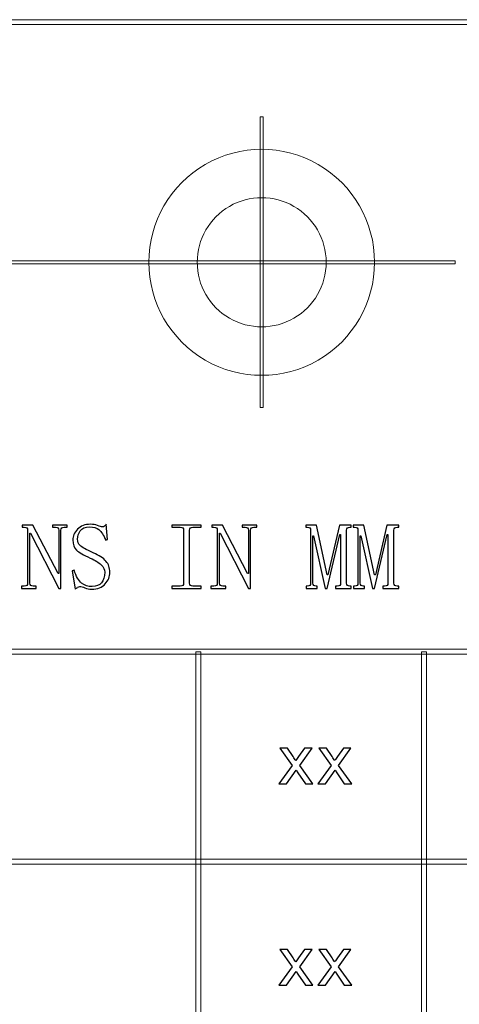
# Model space of a CAD drawing. Header units: millimetres. Extents: x -420 to 420, y -297 to 297.
# Tile 69 of 141: x 156 to 183, y -240 to -179. Entities that reach past the tile are written whole.
import ezdxf

# ---------------------------------------------------------------- set-up
doc = ezdxf.new("R2010")
doc.units = ezdxf.units.MM
doc.header["$MEASUREMENT"] = 0
doc.layers.add('layer 1', color=7, linetype='Continuous')

msp = doc.modelspace()

# ---------------------------------------------------------------- linework, layer by layer
at = {"layer": 'layer 1', "lineweight": 9}
msp.add_open_spline([(393.2933, -179.1311), (393.2933, -179.1311), (393.2933, -179.4313), (393.2933, -179.4313), (393.2933, -179.4313), (393.2933, -179.4313), (117.1368, -179.4313), (117.1368, -179.4313), (117.1368, -179.4313), (117.1368, -179.4313), (117.1368, -179.1311), (117.1368, -179.1311), (117.1368, -179.1311), (117.1368, -179.1311), (393.2933, -179.1311), (393.2933, -179.1311)], degree=3, knots=[0, 0, 0, 0, 0.2, 0.2, 0.2, 0.2, 0.4, 0.4, 0.4, 0.4, 0.6, 0.6, 0.6, 0.6, 1, 1, 1, 1], dxfattribs=at)
at = {"layer": 'layer 1', "color": 7, "lineweight": 9}
for points, knots in [([(171.0875, -185.1613), (171.0875, -185.1613), (171.2874, -185.1613), (171.2874, -185.1613), (171.2874, -185.1613), (171.2874, -185.1613), (171.2874, -203.1715), (171.2874, -203.1715), (171.2874, -203.1715), (171.2874, -203.1715), (171.0875, -203.1715), (171.0875, -203.1715), (171.0875, -203.1715), (171.0875, -203.1715), (171.0875, -185.1613), (171.0875, -185.1613)], [0, 0, 0, 0, 0.2, 0.2, 0.2, 0.2, 0.4, 0.4, 0.4, 0.4, 0.6, 0.6, 0.6, 0.6, 1, 1, 1, 1]), ([(164.1911, -194.1664), (164.1911, -196.6687), (165.5246, -198.9809), (167.6893, -200.232), (167.6893, -200.232), (169.8539, -201.4831), (172.521, -201.4831), (174.6856, -200.232), (174.6856, -200.232), (176.8503, -198.9809), (178.1838, -196.6687), (178.1838, -194.1664), (178.1838, -194.1664), (178.1838, -191.6642), (176.8503, -189.3519), (174.6856, -188.1007), (174.6856, -188.1007), (172.521, -186.8496), (169.8539, -186.8496), (167.6893, -188.1007), (167.6893, -188.1007), (165.5246, -189.3519), (164.1911, -191.6642), (164.1911, -194.1664)], [0, 0, 0, 0, 0.1428571, 0.1428571, 0.1428571, 0.1428571, 0.2857143, 0.2857143, 0.2857143, 0.2857143, 0.4285714, 0.4285714, 0.4285714, 0.4285714, 0.5714286, 0.5714286, 0.5714286, 0.5714286, 0.7142857, 0.7142857, 0.7142857, 0.7142857, 1, 1, 1, 1]), ([(167.1895, -194.1664), (167.1895, -195.5963), (167.9515, -196.9175), (169.1885, -197.6324), (169.1885, -197.6324), (170.4254, -198.3473), (171.9495, -198.3473), (173.1864, -197.6324), (173.1864, -197.6324), (174.4234, -196.9175), (175.1854, -195.5963), (175.1854, -194.1664), (175.1854, -194.1664), (175.1854, -192.7365), (174.4234, -191.4152), (173.1864, -190.7003), (173.1864, -190.7003), (171.9495, -189.9854), (170.4254, -189.9854), (169.1885, -190.7003), (169.1885, -190.7003), (167.9515, -191.4152), (167.1895, -192.7365), (167.1895, -194.1664)], [0, 0, 0, 0, 0.1428571, 0.1428571, 0.1428571, 0.1428571, 0.2857143, 0.2857143, 0.2857143, 0.2857143, 0.4285714, 0.4285714, 0.4285714, 0.4285714, 0.5714286, 0.5714286, 0.5714286, 0.5714286, 0.7142857, 0.7142857, 0.7142857, 0.7142857, 1, 1, 1, 1]), ([(183.1812, -194.0663), (183.1812, -194.0663), (183.1812, -194.2664), (183.1812, -194.2664), (183.1812, -194.2664), (183.1812, -194.2664), (129.2093, -194.2664), (129.2093, -194.2664), (129.2093, -194.2664), (129.2093, -194.2664), (129.2093, -194.0663), (129.2093, -194.0663), (129.2093, -194.0663), (129.2093, -194.0663), (183.1812, -194.0663), (183.1812, -194.0663)], [0, 0, 0, 0, 0.2, 0.2, 0.2, 0.2, 0.4, 0.4, 0.4, 0.4, 0.6, 0.6, 0.6, 0.6, 1, 1, 1, 1]), ([(273.2057, -218.1533), (273.2057, -218.1533), (273.2057, -218.4535), (273.2057, -218.4535), (273.2057, -218.4535), (273.2057, -218.4535), (117.2868, -218.4535), (117.2868, -218.4535), (117.2868, -218.4535), (117.2868, -218.4535), (117.2868, -218.1533), (117.2868, -218.1533), (117.2868, -218.1533), (117.2868, -218.1533), (273.2057, -218.1533), (273.2057, -218.1533)], [0, 0, 0, 0, 0.2, 0.2, 0.2, 0.2, 0.4, 0.4, 0.4, 0.4, 0.6, 0.6, 0.6, 0.6, 1, 1, 1, 1]), ([(167.4107, -270.3329), (167.4107, -270.3329), (167.1109, -270.3329), (167.1109, -270.3329), (167.1109, -270.3329), (167.1109, -270.3329), (167.1109, -218.3034), (167.1109, -218.3034), (167.1109, -218.3034), (167.1109, -218.3034), (167.4107, -218.3034), (167.4107, -218.3034), (167.4107, -218.3034), (167.4107, -218.3034), (167.4107, -270.3329), (167.4107, -270.3329)], [0, 0, 0, 0, 0.2, 0.2, 0.2, 0.2, 0.4, 0.4, 0.4, 0.4, 0.6, 0.6, 0.6, 0.6, 1, 1, 1, 1]), ([(181.4034, -270.3329), (181.4034, -270.3329), (181.1036, -270.3329), (181.1036, -270.3329), (181.1036, -270.3329), (181.1036, -270.3329), (181.1036, -218.3034), (181.1036, -218.3034), (181.1036, -218.3034), (181.1036, -218.3034), (181.4034, -218.3034), (181.4034, -218.3034), (181.4034, -218.3034), (181.4034, -218.3034), (181.4034, -270.3329), (181.4034, -270.3329)], [0, 0, 0, 0, 0.2, 0.2, 0.2, 0.2, 0.4, 0.4, 0.4, 0.4, 0.6, 0.6, 0.6, 0.6, 1, 1, 1, 1]), ([(273.2057, -231.1607), (273.2057, -231.1607), (273.2057, -231.4608), (273.2057, -231.4608), (273.2057, -231.4608), (273.2057, -231.4608), (117.2868, -231.4608), (117.2868, -231.4608), (117.2868, -231.4608), (117.2868, -231.4608), (117.2868, -231.1607), (117.2868, -231.1607), (117.2868, -231.1607), (117.2868, -231.1607), (273.2057, -231.1607), (273.2057, -231.1607)], [0, 0, 0, 0, 0.2, 0.2, 0.2, 0.2, 0.4, 0.4, 0.4, 0.4, 0.6, 0.6, 0.6, 0.6, 1, 1, 1, 1])]:
    msp.add_open_spline(points, degree=3, knots=knots, dxfattribs=at)
at = {"layer": 'layer 1', "color": 7}
for points, knots in [([(158.5622, -213.4593), (158.5622, -213.4593), (158.6082, -213.4593), (158.6082, -213.4593), (158.6082, -213.4593), (158.6082, -213.4593), (158.6082, -210.7709), (158.6082, -210.7709), (158.6082, -210.7709), (158.6082, -210.7101), (158.5926, -210.6639), (158.5622, -210.6335), (158.5622, -210.6335), (158.5319, -210.6022), (158.478, -210.5875), (158.4015, -210.5875), (158.4015, -210.5875), (158.4015, -210.5875), (158.2174, -210.5875), (158.2174, -210.5875), (158.2174, -210.5875), (158.2174, -210.5875), (158.2174, -210.4493), (158.2174, -210.4493), (158.2174, -210.4493), (158.2174, -210.4493), (159.1361, -210.4493), (159.1361, -210.4493), (159.1361, -210.4493), (159.1361, -210.4493), (159.1361, -210.5875), (159.1361, -210.5875), (159.1361, -210.5875), (159.1361, -210.5875), (158.9519, -210.5875), (158.9519, -210.5875), (158.9519, -210.5875), (158.8913, -210.5875), (158.8412, -210.6022), (158.803, -210.6335), (158.803, -210.6335), (158.7649, -210.6639), (158.7453, -210.7101), (158.7453, -210.7709), (158.7453, -210.7709), (158.7453, -210.7709), (158.7453, -214.379), (158.7453, -214.379), (158.7453, -214.379), (158.7453, -214.379), (158.6082, -214.379), (158.6082, -214.379), (158.6082, -214.379), (158.6082, -214.379), (156.8629, -210.9552), (156.8629, -210.9552), (156.8629, -210.9552), (156.8629, -210.9552), (156.8179, -210.9552), (156.8179, -210.9552), (156.8179, -210.9552), (156.8179, -210.9552), (156.8179, -214.0573), (156.8179, -214.0573), (156.8179, -214.0573), (156.8179, -214.1182), (156.8365, -214.1643), (156.8747, -214.1946), (156.8747, -214.1946), (156.9129, -214.226), (156.9628, -214.2407), (157.0235, -214.2407), (157.0235, -214.2407), (157.0235, -214.2407), (157.2076, -214.2407), (157.2076, -214.2407), (157.2076, -214.2407), (157.2076, -214.2407), (157.2076, -214.379), (157.2076, -214.379), (157.2076, -214.379), (157.2076, -214.379), (156.289, -214.379), (156.289, -214.379), (156.289, -214.379), (156.289, -214.379), (156.289, -214.2407), (156.289, -214.2407), (156.289, -214.2407), (156.289, -214.2407), (156.4731, -214.2407), (156.4731, -214.2407), (156.4731, -214.2407), (156.5495, -214.2407), (156.6033, -214.226), (156.6337, -214.1946), (156.6337, -214.1946), (156.6641, -214.1643), (156.6798, -214.1182), (156.6798, -214.0573), (156.6798, -214.0573), (156.6798, -214.0573), (156.6798, -210.7709), (156.6798, -210.7709), (156.6798, -210.7709), (156.6798, -210.7101), (156.6641, -210.6639), (156.6337, -210.6335), (156.6337, -210.6335), (156.6033, -210.6022), (156.5495, -210.5875), (156.4731, -210.5875), (156.4731, -210.5875), (156.4731, -210.5875), (156.335, -210.5875), (156.335, -210.5875), (156.335, -210.5875), (156.335, -210.5875), (156.335, -210.4493), (156.335, -210.4493), (156.335, -210.4493), (156.335, -210.4493), (157.001, -210.4493), (157.001, -210.4493), (157.001, -210.4493), (157.001, -210.4493), (158.5622, -213.4593), (158.5622, -213.4593)], [0, 0, 0, 0, 0.030303, 0.030303, 0.030303, 0.030303, 0.0606061, 0.0606061, 0.0606061, 0.0606061, 0.0909091, 0.0909091, 0.0909091, 0.0909091, 0.1212121, 0.1212121, 0.1212121, 0.1212121, 0.1515152, 0.1515152, 0.1515152, 0.1515152, 0.1818182, 0.1818182, 0.1818182, 0.1818182, 0.2121212, 0.2121212, 0.2121212, 0.2121212, 0.2424242, 0.2424242, 0.2424242, 0.2424242, 0.2727273, 0.2727273, 0.2727273, 0.2727273, 0.3030303, 0.3030303, 0.3030303, 0.3030303, 0.3333333, 0.3333333, 0.3333333, 0.3333333, 0.3636364, 0.3636364, 0.3636364, 0.3636364, 0.3939394, 0.3939394, 0.3939394, 0.3939394, 0.4242424, 0.4242424, 0.4242424, 0.4242424, 0.4545455, 0.4545455, 0.4545455, 0.4545455, 0.4848485, 0.4848485, 0.4848485, 0.4848485, 0.5151515, 0.5151515, 0.5151515, 0.5151515, 0.5454545, 0.5454545, 0.5454545, 0.5454545, 0.5757576, 0.5757576, 0.5757576, 0.5757576, 0.6060606, 0.6060606, 0.6060606, 0.6060606, 0.6363636, 0.6363636, 0.6363636, 0.6363636, 0.6666667, 0.6666667, 0.6666667, 0.6666667, 0.6969697, 0.6969697, 0.6969697, 0.6969697, 0.7272727, 0.7272727, 0.7272727, 0.7272727, 0.7575758, 0.7575758, 0.7575758, 0.7575758, 0.7878788, 0.7878788, 0.7878788, 0.7878788, 0.8181818, 0.8181818, 0.8181818, 0.8181818, 0.8484848, 0.8484848, 0.8484848, 0.8484848, 0.8787879, 0.8787879, 0.8787879, 0.8787879, 0.9090909, 0.9090909, 0.9090909, 0.9090909, 0.9393939, 0.9393939, 0.9393939, 0.9393939, 1, 1, 1, 1]), ([(160.5591, -212.4945), (160.1458, -212.3111), (159.8628, -212.1503), (159.7101, -212.0121), (159.7101, -212.0121), (159.5563, -211.8738), (159.4798, -211.6602), (159.4798, -211.3689), (159.4798, -211.3689), (159.4798, -211.1386), (159.5759, -210.9209), (159.7668, -210.714), (159.7668, -210.714), (159.9589, -210.5071), (160.2301, -210.4031), (160.5818, -210.4031), (160.5818, -210.4031), (160.7356, -210.4031), (160.8805, -210.4306), (161.0185, -210.4835), (161.0185, -210.4835), (161.1556, -210.5374), (161.2556, -210.564), (161.3162, -210.564), (161.3162, -210.564), (161.3623, -210.564), (161.4045, -210.5531), (161.4426, -210.5296), (161.4426, -210.5296), (161.4808, -210.5071), (161.5152, -210.465), (161.5463, -210.4031), (161.5463, -210.4031), (161.5463, -210.4031), (161.6376, -211.3454), (161.6376, -211.3454), (161.6376, -211.3454), (161.6376, -211.3454), (161.523, -211.3914), (161.523, -211.3914), (161.523, -211.3914), (161.3858, -211.0699), (161.2438, -210.8513), (161.0989, -210.7365), (161.0989, -210.7365), (160.953, -210.6218), (160.7657, -210.564), (160.5356, -210.564), (160.5356, -210.564), (160.2457, -210.564), (160.046, -210.6444), (159.9393, -210.8052), (159.9393, -210.8052), (159.8325, -210.9669), (159.7786, -211.1386), (159.7786, -211.3228), (159.7786, -211.3228), (159.7786, -211.4915), (159.8287, -211.6248), (159.9274, -211.7248), (159.9274, -211.7248), (160.0273, -211.8249), (160.2986, -211.9739), (160.7424, -212.1728), (160.7424, -212.1728), (161.1096, -212.3258), (161.3741, -212.4985), (161.5346, -212.6896), (161.5346, -212.6896), (161.6953, -212.8818), (161.7757, -213.1074), (161.7757, -213.3682), (161.7757, -213.3682), (161.7757, -213.6436), (161.6796, -213.8888), (161.4887, -214.1035), (161.4887, -214.1035), (161.2977, -214.3171), (161.0185, -214.4251), (160.6513, -214.4251), (160.6513, -214.4251), (160.4974, -214.4251), (160.3565, -214.3986), (160.2263, -214.3446), (160.2263, -214.3446), (160.096, -214.2907), (159.9931, -214.2642), (159.9167, -214.2642), (159.9167, -214.2642), (159.8706, -214.2642), (159.8247, -214.2789), (159.7786, -214.3103), (159.7786, -214.3103), (159.7326, -214.3408), (159.6787, -214.379), (159.618, -214.4251), (159.618, -214.4251), (159.618, -214.4251), (159.4339, -213.2986), (159.4339, -213.2986), (159.4339, -213.2986), (159.4339, -213.2986), (159.572, -213.2534), (159.572, -213.2534), (159.572, -213.2534), (159.6787, -213.6358), (159.8287, -213.9005), (160.0196, -214.0456), (160.0196, -214.0456), (160.2106, -214.1918), (160.4289, -214.2642), (160.6738, -214.2642), (160.6738, -214.2642), (160.9343, -214.2642), (161.1293, -214.1878), (161.2595, -214.0338), (161.2595, -214.0338), (161.3888, -213.8809), (161.4543, -213.6593), (161.4543, -213.3682), (161.4543, -213.3682), (161.4543, -213.2142), (161.3819, -213.0652), (161.236, -212.92), (161.236, -212.92), (161.0911, -212.774), (160.8648, -212.6328), (160.5591, -212.4945)], [0, 0, 0, 0, 0.030303, 0.030303, 0.030303, 0.030303, 0.0606061, 0.0606061, 0.0606061, 0.0606061, 0.0909091, 0.0909091, 0.0909091, 0.0909091, 0.1212121, 0.1212121, 0.1212121, 0.1212121, 0.1515152, 0.1515152, 0.1515152, 0.1515152, 0.1818182, 0.1818182, 0.1818182, 0.1818182, 0.2121212, 0.2121212, 0.2121212, 0.2121212, 0.2424242, 0.2424242, 0.2424242, 0.2424242, 0.2727273, 0.2727273, 0.2727273, 0.2727273, 0.3030303, 0.3030303, 0.3030303, 0.3030303, 0.3333333, 0.3333333, 0.3333333, 0.3333333, 0.3636364, 0.3636364, 0.3636364, 0.3636364, 0.3939394, 0.3939394, 0.3939394, 0.3939394, 0.4242424, 0.4242424, 0.4242424, 0.4242424, 0.4545455, 0.4545455, 0.4545455, 0.4545455, 0.4848485, 0.4848485, 0.4848485, 0.4848485, 0.5151515, 0.5151515, 0.5151515, 0.5151515, 0.5454545, 0.5454545, 0.5454545, 0.5454545, 0.5757576, 0.5757576, 0.5757576, 0.5757576, 0.6060606, 0.6060606, 0.6060606, 0.6060606, 0.6363636, 0.6363636, 0.6363636, 0.6363636, 0.6666667, 0.6666667, 0.6666667, 0.6666667, 0.6969697, 0.6969697, 0.6969697, 0.6969697, 0.7272727, 0.7272727, 0.7272727, 0.7272727, 0.7575758, 0.7575758, 0.7575758, 0.7575758, 0.7878788, 0.7878788, 0.7878788, 0.7878788, 0.8181818, 0.8181818, 0.8181818, 0.8181818, 0.8484848, 0.8484848, 0.8484848, 0.8484848, 0.8787879, 0.8787879, 0.8787879, 0.8787879, 0.9090909, 0.9090909, 0.9090909, 0.9090909, 0.9393939, 0.9393939, 0.9393939, 0.9393939, 1, 1, 1, 1]), ([(165.609, -210.5875), (165.609, -210.5875), (165.609, -210.4493), (165.609, -210.4493), (165.609, -210.4493), (165.609, -210.4493), (167.4454, -210.4493), (167.4454, -210.4493), (167.4454, -210.4493), (167.4454, -210.4493), (167.4454, -210.5875), (167.4454, -210.5875), (167.4454, -210.5875), (167.4454, -210.5875), (166.9174, -210.5875), (166.9174, -210.5875), (166.9174, -210.5875), (166.8569, -210.5875), (166.8068, -210.6022), (166.7686, -210.6335), (166.7686, -210.6335), (166.7305, -210.6639), (166.7108, -210.7101), (166.7108, -210.7709), (166.7108, -210.7709), (166.7108, -210.7709), (166.7108, -214.0573), (166.7108, -214.0573), (166.7108, -214.0573), (166.7108, -214.1182), (166.7305, -214.1643), (166.7686, -214.1946), (166.7686, -214.1946), (166.8068, -214.226), (166.8569, -214.2407), (166.9174, -214.2407), (166.9174, -214.2407), (166.9174, -214.2407), (167.4454, -214.2407), (167.4454, -214.2407), (167.4454, -214.2407), (167.4454, -214.2407), (167.4454, -214.379), (167.4454, -214.379), (167.4454, -214.379), (167.4454, -214.379), (165.609, -214.379), (165.609, -214.379), (165.609, -214.379), (165.609, -214.379), (165.609, -214.2407), (165.609, -214.2407), (165.609, -214.2407), (165.609, -214.2407), (166.1369, -214.2407), (166.1369, -214.2407), (166.1369, -214.2407), (166.2134, -214.2407), (166.2672, -214.226), (166.2975, -214.1946), (166.2975, -214.1946), (166.3279, -214.1643), (166.3436, -214.1182), (166.3436, -214.0573), (166.3436, -214.0573), (166.3436, -214.0573), (166.3436, -210.7709), (166.3436, -210.7709), (166.3436, -210.7709), (166.3436, -210.7101), (166.3279, -210.6639), (166.2975, -210.6335), (166.2975, -210.6335), (166.2672, -210.6022), (166.2134, -210.5875), (166.1369, -210.5875), (166.1369, -210.5875), (166.1369, -210.5875), (165.609, -210.5875), (165.609, -210.5875)], [0, 0, 0, 0, 0.047619, 0.047619, 0.047619, 0.047619, 0.0952381, 0.0952381, 0.0952381, 0.0952381, 0.1428571, 0.1428571, 0.1428571, 0.1428571, 0.1904762, 0.1904762, 0.1904762, 0.1904762, 0.2380952, 0.2380952, 0.2380952, 0.2380952, 0.2857143, 0.2857143, 0.2857143, 0.2857143, 0.3333333, 0.3333333, 0.3333333, 0.3333333, 0.3809524, 0.3809524, 0.3809524, 0.3809524, 0.4285714, 0.4285714, 0.4285714, 0.4285714, 0.4761905, 0.4761905, 0.4761905, 0.4761905, 0.5238095, 0.5238095, 0.5238095, 0.5238095, 0.5714286, 0.5714286, 0.5714286, 0.5714286, 0.6190476, 0.6190476, 0.6190476, 0.6190476, 0.6666667, 0.6666667, 0.6666667, 0.6666667, 0.7142857, 0.7142857, 0.7142857, 0.7142857, 0.7619048, 0.7619048, 0.7619048, 0.7619048, 0.8095238, 0.8095238, 0.8095238, 0.8095238, 0.8571429, 0.8571429, 0.8571429, 0.8571429, 0.9047619, 0.9047619, 0.9047619, 0.9047619, 1, 1, 1, 1]), ([(170.3151, -213.4593), (170.3151, -213.4593), (170.361, -213.4593), (170.361, -213.4593), (170.361, -213.4593), (170.361, -213.4593), (170.361, -210.7709), (170.361, -210.7709), (170.361, -210.7709), (170.361, -210.7101), (170.3455, -210.6639), (170.3151, -210.6335), (170.3151, -210.6335), (170.2846, -210.6022), (170.2309, -210.5875), (170.1543, -210.5875), (170.1543, -210.5875), (170.1543, -210.5875), (169.9703, -210.5875), (169.9703, -210.5875), (169.9703, -210.5875), (169.9703, -210.5875), (169.9703, -210.4493), (169.9703, -210.4493), (169.9703, -210.4493), (169.9703, -210.4493), (170.889, -210.4493), (170.889, -210.4493), (170.889, -210.4493), (170.889, -210.4493), (170.889, -210.5875), (170.889, -210.5875), (170.889, -210.5875), (170.889, -210.5875), (170.7048, -210.5875), (170.7048, -210.5875), (170.7048, -210.5875), (170.6441, -210.5875), (170.5941, -210.6022), (170.5559, -210.6335), (170.5559, -210.6335), (170.5177, -210.6639), (170.4982, -210.7101), (170.4982, -210.7709), (170.4982, -210.7709), (170.4982, -210.7709), (170.4982, -214.379), (170.4982, -214.379), (170.4982, -214.379), (170.4982, -214.379), (170.361, -214.379), (170.361, -214.379), (170.361, -214.379), (170.361, -214.379), (168.6158, -210.9552), (168.6158, -210.9552), (168.6158, -210.9552), (168.6158, -210.9552), (168.5707, -210.9552), (168.5707, -210.9552), (168.5707, -210.9552), (168.5707, -210.9552), (168.5707, -214.0573), (168.5707, -214.0573), (168.5707, -214.0573), (168.5707, -214.1182), (168.5892, -214.1643), (168.6276, -214.1946), (168.6276, -214.1946), (168.6658, -214.226), (168.7156, -214.2407), (168.7764, -214.2407), (168.7764, -214.2407), (168.7764, -214.2407), (168.9604, -214.2407), (168.9604, -214.2407), (168.9604, -214.2407), (168.9604, -214.2407), (168.9604, -214.379), (168.9604, -214.379), (168.9604, -214.379), (168.9604, -214.379), (168.0417, -214.379), (168.0417, -214.379), (168.0417, -214.379), (168.0417, -214.379), (168.0417, -214.2407), (168.0417, -214.2407), (168.0417, -214.2407), (168.0417, -214.2407), (168.226, -214.2407), (168.226, -214.2407), (168.226, -214.2407), (168.3022, -214.2407), (168.3561, -214.226), (168.3866, -214.1946), (168.3866, -214.1946), (168.417, -214.1643), (168.4326, -214.1182), (168.4326, -214.0573), (168.4326, -214.0573), (168.4326, -214.0573), (168.4326, -210.7709), (168.4326, -210.7709), (168.4326, -210.7709), (168.4326, -210.7101), (168.417, -210.6639), (168.3866, -210.6335), (168.3866, -210.6335), (168.3561, -210.6022), (168.3022, -210.5875), (168.226, -210.5875), (168.226, -210.5875), (168.226, -210.5875), (168.0878, -210.5875), (168.0878, -210.5875), (168.0878, -210.5875), (168.0878, -210.5875), (168.0878, -210.4493), (168.0878, -210.4493), (168.0878, -210.4493), (168.0878, -210.4493), (168.7539, -210.4493), (168.7539, -210.4493), (168.7539, -210.4493), (168.7539, -210.4493), (170.3151, -213.4593), (170.3151, -213.4593)], [0, 0, 0, 0, 0.030303, 0.030303, 0.030303, 0.030303, 0.0606061, 0.0606061, 0.0606061, 0.0606061, 0.0909091, 0.0909091, 0.0909091, 0.0909091, 0.1212121, 0.1212121, 0.1212121, 0.1212121, 0.1515152, 0.1515152, 0.1515152, 0.1515152, 0.1818182, 0.1818182, 0.1818182, 0.1818182, 0.2121212, 0.2121212, 0.2121212, 0.2121212, 0.2424242, 0.2424242, 0.2424242, 0.2424242, 0.2727273, 0.2727273, 0.2727273, 0.2727273, 0.3030303, 0.3030303, 0.3030303, 0.3030303, 0.3333333, 0.3333333, 0.3333333, 0.3333333, 0.3636364, 0.3636364, 0.3636364, 0.3636364, 0.3939394, 0.3939394, 0.3939394, 0.3939394, 0.4242424, 0.4242424, 0.4242424, 0.4242424, 0.4545455, 0.4545455, 0.4545455, 0.4545455, 0.4848485, 0.4848485, 0.4848485, 0.4848485, 0.5151515, 0.5151515, 0.5151515, 0.5151515, 0.5454545, 0.5454545, 0.5454545, 0.5454545, 0.5757576, 0.5757576, 0.5757576, 0.5757576, 0.6060606, 0.6060606, 0.6060606, 0.6060606, 0.6363636, 0.6363636, 0.6363636, 0.6363636, 0.6666667, 0.6666667, 0.6666667, 0.6666667, 0.6969697, 0.6969697, 0.6969697, 0.6969697, 0.7272727, 0.7272727, 0.7272727, 0.7272727, 0.7575758, 0.7575758, 0.7575758, 0.7575758, 0.7878788, 0.7878788, 0.7878788, 0.7878788, 0.8181818, 0.8181818, 0.8181818, 0.8181818, 0.8484848, 0.8484848, 0.8484848, 0.8484848, 0.8787879, 0.8787879, 0.8787879, 0.8787879, 0.9090909, 0.9090909, 0.9090909, 0.9090909, 0.9393939, 0.9393939, 0.9393939, 0.9393939, 1, 1, 1, 1]), ([(176.4441, -214.0573), (176.4441, -214.1182), (176.4628, -214.1643), (176.5008, -214.1946), (176.5008, -214.1946), (176.539, -214.226), (176.5891, -214.2407), (176.6507, -214.2407), (176.6507, -214.2407), (176.6507, -214.2407), (176.742, -214.2407), (176.742, -214.2407), (176.742, -214.2407), (176.742, -214.2407), (176.742, -214.379), (176.742, -214.379), (176.742, -214.379), (176.742, -214.379), (175.7547, -214.379), (175.7547, -214.379), (175.7547, -214.379), (175.7547, -214.379), (175.7547, -214.2407), (175.7547, -214.2407), (175.7547, -214.2407), (175.7547, -214.2407), (175.8701, -214.2407), (175.8701, -214.2407), (175.8701, -214.2407), (175.9467, -214.2407), (175.9995, -214.226), (176.0307, -214.1946), (176.0307, -214.1946), (176.0612, -214.1643), (176.0769, -214.1182), (176.0769, -214.0573), (176.0769, -214.0573), (176.0769, -214.0573), (176.0769, -211.0473), (176.0769, -211.0473), (176.0769, -211.0473), (176.0769, -211.0473), (176.0307, -211.0473), (176.0307, -211.0473), (176.0307, -211.0473), (176.0307, -211.0473), (175.2502, -214.379), (175.2502, -214.379), (175.2502, -214.379), (175.2502, -214.379), (175.1121, -214.379), (175.1121, -214.379), (175.1121, -214.379), (175.1121, -214.379), (174.4011, -211.1159), (174.4011, -211.1159), (174.4011, -211.1159), (174.4011, -211.1159), (174.3551, -211.1159), (174.3551, -211.1159), (174.3551, -211.1159), (174.3551, -211.1159), (174.3551, -214.0573), (174.3551, -214.0573), (174.3551, -214.0573), (174.3551, -214.1182), (174.3737, -214.1643), (174.4119, -214.1946), (174.4119, -214.1946), (174.4501, -214.226), (174.5, -214.2407), (174.5616, -214.2407), (174.5616, -214.2407), (174.5616, -214.2407), (174.6304, -214.2407), (174.6304, -214.2407), (174.6304, -214.2407), (174.6304, -214.2407), (174.6304, -214.379), (174.6304, -214.379), (174.6304, -214.379), (174.6304, -214.379), (173.9418, -214.379), (173.9418, -214.379), (173.9418, -214.379), (173.9418, -214.379), (173.9418, -214.2407), (173.9418, -214.2407), (173.9418, -214.2407), (173.9418, -214.2407), (174.0104, -214.2407), (174.0104, -214.2407), (174.0104, -214.2407), (174.0867, -214.2407), (174.1406, -214.226), (174.1709, -214.1946), (174.1709, -214.1946), (174.2023, -214.1643), (174.217, -214.1182), (174.217, -214.0573), (174.217, -214.0573), (174.217, -214.0573), (174.217, -210.7709), (174.217, -210.7709), (174.217, -210.7709), (174.217, -210.7101), (174.2023, -210.6639), (174.1709, -210.6335), (174.1709, -210.6335), (174.1406, -210.6022), (174.0867, -210.5875), (174.0104, -210.5875), (174.0104, -210.5875), (174.0104, -210.5875), (173.9182, -210.5875), (173.9182, -210.5875), (173.9182, -210.5875), (173.9182, -210.5875), (173.9182, -210.4493), (173.9182, -210.4493), (173.9182, -210.4493), (173.9182, -210.4493), (174.5842, -210.4493), (174.5842, -210.4493), (174.5842, -210.4493), (174.5842, -210.4493), (175.2502, -213.5289), (175.2502, -213.5289), (175.2502, -213.5289), (175.2502, -213.5289), (175.2963, -213.5289), (175.2963, -213.5289), (175.2963, -213.5289), (175.2963, -213.5289), (176.0072, -210.4493), (176.0072, -210.4493), (176.0072, -210.4493), (176.0072, -210.4493), (176.742, -210.4493), (176.742, -210.4493), (176.742, -210.4493), (176.742, -210.4493), (176.742, -210.5875), (176.742, -210.5875), (176.742, -210.5875), (176.742, -210.5875), (176.6507, -210.5875), (176.6507, -210.5875), (176.6507, -210.5875), (176.5891, -210.5875), (176.539, -210.6022), (176.5008, -210.6335), (176.5008, -210.6335), (176.4628, -210.6639), (176.4441, -210.7101), (176.4441, -210.7709), (176.4441, -210.7709), (176.4441, -210.7709), (176.4441, -214.0573), (176.4441, -214.0573)], [0, 0, 0, 0, 0.0243902, 0.0243902, 0.0243902, 0.0243902, 0.0487805, 0.0487805, 0.0487805, 0.0487805, 0.0731707, 0.0731707, 0.0731707, 0.0731707, 0.097561, 0.097561, 0.097561, 0.097561, 0.1219512, 0.1219512, 0.1219512, 0.1219512, 0.1463415, 0.1463415, 0.1463415, 0.1463415, 0.1707317, 0.1707317, 0.1707317, 0.1707317, 0.195122, 0.195122, 0.195122, 0.195122, 0.2195122, 0.2195122, 0.2195122, 0.2195122, 0.2439024, 0.2439024, 0.2439024, 0.2439024, 0.2682927, 0.2682927, 0.2682927, 0.2682927, 0.2926829, 0.2926829, 0.2926829, 0.2926829, 0.3170732, 0.3170732, 0.3170732, 0.3170732, 0.3414634, 0.3414634, 0.3414634, 0.3414634, 0.3658537, 0.3658537, 0.3658537, 0.3658537, 0.3902439, 0.3902439, 0.3902439, 0.3902439, 0.4146341, 0.4146341, 0.4146341, 0.4146341, 0.4390244, 0.4390244, 0.4390244, 0.4390244, 0.4634146, 0.4634146, 0.4634146, 0.4634146, 0.4878049, 0.4878049, 0.4878049, 0.4878049, 0.5121951, 0.5121951, 0.5121951, 0.5121951, 0.5365854, 0.5365854, 0.5365854, 0.5365854, 0.5609756, 0.5609756, 0.5609756, 0.5609756, 0.5853659, 0.5853659, 0.5853659, 0.5853659, 0.6097561, 0.6097561, 0.6097561, 0.6097561, 0.6341463, 0.6341463, 0.6341463, 0.6341463, 0.6585366, 0.6585366, 0.6585366, 0.6585366, 0.6829268, 0.6829268, 0.6829268, 0.6829268, 0.7073171, 0.7073171, 0.7073171, 0.7073171, 0.7317073, 0.7317073, 0.7317073, 0.7317073, 0.7560976, 0.7560976, 0.7560976, 0.7560976, 0.7804878, 0.7804878, 0.7804878, 0.7804878, 0.804878, 0.804878, 0.804878, 0.804878, 0.8292683, 0.8292683, 0.8292683, 0.8292683, 0.8536585, 0.8536585, 0.8536585, 0.8536585, 0.8780488, 0.8780488, 0.8780488, 0.8780488, 0.902439, 0.902439, 0.902439, 0.902439, 0.9268293, 0.9268293, 0.9268293, 0.9268293, 0.9512195, 0.9512195, 0.9512195, 0.9512195, 1, 1, 1, 1]), ([(179.3822, -214.0573), (179.3822, -214.1182), (179.4009, -214.1643), (179.4391, -214.1946), (179.4391, -214.1946), (179.4773, -214.226), (179.5273, -214.2407), (179.589, -214.2407), (179.589, -214.2407), (179.589, -214.2407), (179.6801, -214.2407), (179.6801, -214.2407), (179.6801, -214.2407), (179.6801, -214.2407), (179.6801, -214.379), (179.6801, -214.379), (179.6801, -214.379), (179.6801, -214.379), (178.6929, -214.379), (178.6929, -214.379), (178.6929, -214.379), (178.6929, -214.379), (178.6929, -214.2407), (178.6929, -214.2407), (178.6929, -214.2407), (178.6929, -214.2407), (178.8084, -214.2407), (178.8084, -214.2407), (178.8084, -214.2407), (178.8848, -214.2407), (178.9378, -214.226), (178.9689, -214.1946), (178.9689, -214.1946), (178.9993, -214.1643), (179.015, -214.1182), (179.015, -214.0573), (179.015, -214.0573), (179.015, -214.0573), (179.015, -211.0473), (179.015, -211.0473), (179.015, -211.0473), (179.015, -211.0473), (178.9689, -211.0473), (178.9689, -211.0473), (178.9689, -211.0473), (178.9689, -211.0473), (178.1883, -214.379), (178.1883, -214.379), (178.1883, -214.379), (178.1883, -214.379), (178.0504, -214.379), (178.0504, -214.379), (178.0504, -214.379), (178.0504, -214.379), (177.3393, -211.1159), (177.3393, -211.1159), (177.3393, -211.1159), (177.3393, -211.1159), (177.2933, -211.1159), (177.2933, -211.1159), (177.2933, -211.1159), (177.2933, -211.1159), (177.2933, -214.0573), (177.2933, -214.0573), (177.2933, -214.0573), (177.2933, -214.1182), (177.3118, -214.1643), (177.35, -214.1946), (177.35, -214.1946), (177.3884, -214.226), (177.4382, -214.2407), (177.4999, -214.2407), (177.4999, -214.2407), (177.4999, -214.2407), (177.5685, -214.2407), (177.5685, -214.2407), (177.5685, -214.2407), (177.5685, -214.2407), (177.5685, -214.379), (177.5685, -214.379), (177.5685, -214.379), (177.5685, -214.379), (176.8801, -214.379), (176.8801, -214.379), (176.8801, -214.379), (176.8801, -214.379), (176.8801, -214.2407), (176.8801, -214.2407), (176.8801, -214.2407), (176.8801, -214.2407), (176.9486, -214.2407), (176.9486, -214.2407), (176.9486, -214.2407), (177.0248, -214.2407), (177.0788, -214.226), (177.1092, -214.1946), (177.1092, -214.1946), (177.1406, -214.1643), (177.1552, -214.1182), (177.1552, -214.0573), (177.1552, -214.0573), (177.1552, -214.0573), (177.1552, -210.7709), (177.1552, -210.7709), (177.1552, -210.7709), (177.1552, -210.7101), (177.1406, -210.6639), (177.1092, -210.6335), (177.1092, -210.6335), (177.0788, -210.6022), (177.0248, -210.5875), (176.9486, -210.5875), (176.9486, -210.5875), (176.9486, -210.5875), (176.8564, -210.5875), (176.8564, -210.5875), (176.8564, -210.5875), (176.8564, -210.5875), (176.8564, -210.4493), (176.8564, -210.4493), (176.8564, -210.4493), (176.8564, -210.4493), (177.5225, -210.4493), (177.5225, -210.4493), (177.5225, -210.4493), (177.5225, -210.4493), (178.1883, -213.5289), (178.1883, -213.5289), (178.1883, -213.5289), (178.1883, -213.5289), (178.2345, -213.5289), (178.2345, -213.5289), (178.2345, -213.5289), (178.2345, -213.5289), (178.9455, -210.4493), (178.9455, -210.4493), (178.9455, -210.4493), (178.9455, -210.4493), (179.6801, -210.4493), (179.6801, -210.4493), (179.6801, -210.4493), (179.6801, -210.4493), (179.6801, -210.5875), (179.6801, -210.5875), (179.6801, -210.5875), (179.6801, -210.5875), (179.589, -210.5875), (179.589, -210.5875), (179.589, -210.5875), (179.5273, -210.5875), (179.4773, -210.6022), (179.4391, -210.6335), (179.4391, -210.6335), (179.4009, -210.6639), (179.3822, -210.7101), (179.3822, -210.7709), (179.3822, -210.7709), (179.3822, -210.7709), (179.3822, -214.0573), (179.3822, -214.0573)], [0, 0, 0, 0, 0.0243902, 0.0243902, 0.0243902, 0.0243902, 0.0487805, 0.0487805, 0.0487805, 0.0487805, 0.0731707, 0.0731707, 0.0731707, 0.0731707, 0.097561, 0.097561, 0.097561, 0.097561, 0.1219512, 0.1219512, 0.1219512, 0.1219512, 0.1463415, 0.1463415, 0.1463415, 0.1463415, 0.1707317, 0.1707317, 0.1707317, 0.1707317, 0.195122, 0.195122, 0.195122, 0.195122, 0.2195122, 0.2195122, 0.2195122, 0.2195122, 0.2439024, 0.2439024, 0.2439024, 0.2439024, 0.2682927, 0.2682927, 0.2682927, 0.2682927, 0.2926829, 0.2926829, 0.2926829, 0.2926829, 0.3170732, 0.3170732, 0.3170732, 0.3170732, 0.3414634, 0.3414634, 0.3414634, 0.3414634, 0.3658537, 0.3658537, 0.3658537, 0.3658537, 0.3902439, 0.3902439, 0.3902439, 0.3902439, 0.4146341, 0.4146341, 0.4146341, 0.4146341, 0.4390244, 0.4390244, 0.4390244, 0.4390244, 0.4634146, 0.4634146, 0.4634146, 0.4634146, 0.4878049, 0.4878049, 0.4878049, 0.4878049, 0.5121951, 0.5121951, 0.5121951, 0.5121951, 0.5365854, 0.5365854, 0.5365854, 0.5365854, 0.5609756, 0.5609756, 0.5609756, 0.5609756, 0.5853659, 0.5853659, 0.5853659, 0.5853659, 0.6097561, 0.6097561, 0.6097561, 0.6097561, 0.6341463, 0.6341463, 0.6341463, 0.6341463, 0.6585366, 0.6585366, 0.6585366, 0.6585366, 0.6829268, 0.6829268, 0.6829268, 0.6829268, 0.7073171, 0.7073171, 0.7073171, 0.7073171, 0.7317073, 0.7317073, 0.7317073, 0.7317073, 0.7560976, 0.7560976, 0.7560976, 0.7560976, 0.7804878, 0.7804878, 0.7804878, 0.7804878, 0.804878, 0.804878, 0.804878, 0.804878, 0.8292683, 0.8292683, 0.8292683, 0.8292683, 0.8536585, 0.8536585, 0.8536585, 0.8536585, 0.8780488, 0.8780488, 0.8780488, 0.8780488, 0.902439, 0.902439, 0.902439, 0.902439, 0.9268293, 0.9268293, 0.9268293, 0.9268293, 0.9512195, 0.9512195, 0.9512195, 0.9512195, 1, 1, 1, 1]), ([(172.2544, -226.4928), (172.2544, -226.4928), (173.077, -225.3478), (173.077, -225.3478), (173.077, -225.3478), (173.077, -225.3478), (172.3151, -224.2824), (172.3151, -224.2824), (172.3151, -224.2824), (172.3151, -224.2824), (172.7848, -224.2824), (172.7848, -224.2824), (172.7848, -224.2824), (172.7848, -224.2824), (173.1407, -224.8041), (173.1407, -224.8041), (173.1407, -224.8041), (173.2066, -224.9021), (173.2587, -224.9816), (173.2956, -225.044), (173.2956, -225.044), (173.36, -224.9553), (173.4172, -224.8751), (173.4685, -224.8034), (173.4685, -224.8034), (173.4685, -224.8034), (173.8433, -224.2824), (173.8433, -224.2824), (173.8433, -224.2824), (173.8433, -224.2824), (174.31, -224.2824), (174.31, -224.2824), (174.31, -224.2824), (174.31, -224.2824), (173.5438, -225.3478), (173.5438, -225.3478), (173.5438, -225.3478), (173.5438, -225.3478), (174.36, -226.4928), (174.36, -226.4928), (174.36, -226.4928), (174.36, -226.4928), (173.8955, -226.4928), (173.8955, -226.4928), (173.8955, -226.4928), (173.8955, -226.4928), (173.4294, -225.8114), (173.4294, -225.8114), (173.4294, -225.8114), (173.4294, -225.8114), (173.3231, -225.6474), (173.3231, -225.6474), (173.3231, -225.6474), (173.3231, -225.6474), (172.721, -226.4928), (172.721, -226.4928), (172.721, -226.4928), (172.721, -226.4928), (172.2544, -226.4928), (172.2544, -226.4928)], [0, 0, 0, 0, 0.0625, 0.0625, 0.0625, 0.0625, 0.125, 0.125, 0.125, 0.125, 0.1875, 0.1875, 0.1875, 0.1875, 0.25, 0.25, 0.25, 0.25, 0.3125, 0.3125, 0.3125, 0.3125, 0.375, 0.375, 0.375, 0.375, 0.4375, 0.4375, 0.4375, 0.4375, 0.5, 0.5, 0.5, 0.5, 0.5625, 0.5625, 0.5625, 0.5625, 0.625, 0.625, 0.625, 0.625, 0.6875, 0.6875, 0.6875, 0.6875, 0.75, 0.75, 0.75, 0.75, 0.8125, 0.8125, 0.8125, 0.8125, 0.875, 0.875, 0.875, 0.875, 1, 1, 1, 1]), ([(174.6664, -226.4928), (174.6664, -226.4928), (175.489, -225.3478), (175.489, -225.3478), (175.489, -225.3478), (175.489, -225.3478), (174.7272, -224.2824), (174.7272, -224.2824), (174.7272, -224.2824), (174.7272, -224.2824), (175.1968, -224.2824), (175.1968, -224.2824), (175.1968, -224.2824), (175.1968, -224.2824), (175.5527, -224.8041), (175.5527, -224.8041), (175.5527, -224.8041), (175.6186, -224.9021), (175.6707, -224.9816), (175.7076, -225.044), (175.7076, -225.044), (175.772, -224.9553), (175.8292, -224.8751), (175.8806, -224.8034), (175.8806, -224.8034), (175.8806, -224.8034), (176.2553, -224.2824), (176.2553, -224.2824), (176.2553, -224.2824), (176.2553, -224.2824), (176.7221, -224.2824), (176.7221, -224.2824), (176.7221, -224.2824), (176.7221, -224.2824), (175.9558, -225.3478), (175.9558, -225.3478), (175.9558, -225.3478), (175.9558, -225.3478), (176.772, -226.4928), (176.772, -226.4928), (176.772, -226.4928), (176.772, -226.4928), (176.3075, -226.4928), (176.3075, -226.4928), (176.3075, -226.4928), (176.3075, -226.4928), (175.8414, -225.8114), (175.8414, -225.8114), (175.8414, -225.8114), (175.8414, -225.8114), (175.7351, -225.6474), (175.7351, -225.6474), (175.7351, -225.6474), (175.7351, -225.6474), (175.1331, -226.4928), (175.1331, -226.4928), (175.1331, -226.4928), (175.1331, -226.4928), (174.6664, -226.4928), (174.6664, -226.4928)], [0, 0, 0, 0, 0.0625, 0.0625, 0.0625, 0.0625, 0.125, 0.125, 0.125, 0.125, 0.1875, 0.1875, 0.1875, 0.1875, 0.25, 0.25, 0.25, 0.25, 0.3125, 0.3125, 0.3125, 0.3125, 0.375, 0.375, 0.375, 0.375, 0.4375, 0.4375, 0.4375, 0.4375, 0.5, 0.5, 0.5, 0.5, 0.5625, 0.5625, 0.5625, 0.5625, 0.625, 0.625, 0.625, 0.625, 0.6875, 0.6875, 0.6875, 0.6875, 0.75, 0.75, 0.75, 0.75, 0.8125, 0.8125, 0.8125, 0.8125, 0.875, 0.875, 0.875, 0.875, 1, 1, 1, 1]), ([(172.2544, -238.973), (172.2544, -238.973), (173.077, -237.828), (173.077, -237.828), (173.077, -237.828), (173.077, -237.828), (172.3151, -236.7626), (172.3151, -236.7626), (172.3151, -236.7626), (172.3151, -236.7626), (172.7848, -236.7626), (172.7848, -236.7626), (172.7848, -236.7626), (172.7848, -236.7626), (173.1407, -237.2843), (173.1407, -237.2843), (173.1407, -237.2843), (173.2066, -237.3823), (173.2587, -237.4618), (173.2956, -237.5242), (173.2956, -237.5242), (173.36, -237.4355), (173.4172, -237.3553), (173.4685, -237.2836), (173.4685, -237.2836), (173.4685, -237.2836), (173.8433, -236.7626), (173.8433, -236.7626), (173.8433, -236.7626), (173.8433, -236.7626), (174.31, -236.7626), (174.31, -236.7626), (174.31, -236.7626), (174.31, -236.7626), (173.5438, -237.828), (173.5438, -237.828), (173.5438, -237.828), (173.5438, -237.828), (174.36, -238.973), (174.36, -238.973), (174.36, -238.973), (174.36, -238.973), (173.8955, -238.973), (173.8955, -238.973), (173.8955, -238.973), (173.8955, -238.973), (173.4294, -238.2916), (173.4294, -238.2916), (173.4294, -238.2916), (173.4294, -238.2916), (173.3231, -238.1276), (173.3231, -238.1276), (173.3231, -238.1276), (173.3231, -238.1276), (172.721, -238.973), (172.721, -238.973), (172.721, -238.973), (172.721, -238.973), (172.2544, -238.973), (172.2544, -238.973)], [0, 0, 0, 0, 0.0625, 0.0625, 0.0625, 0.0625, 0.125, 0.125, 0.125, 0.125, 0.1875, 0.1875, 0.1875, 0.1875, 0.25, 0.25, 0.25, 0.25, 0.3125, 0.3125, 0.3125, 0.3125, 0.375, 0.375, 0.375, 0.375, 0.4375, 0.4375, 0.4375, 0.4375, 0.5, 0.5, 0.5, 0.5, 0.5625, 0.5625, 0.5625, 0.5625, 0.625, 0.625, 0.625, 0.625, 0.6875, 0.6875, 0.6875, 0.6875, 0.75, 0.75, 0.75, 0.75, 0.8125, 0.8125, 0.8125, 0.8125, 0.875, 0.875, 0.875, 0.875, 1, 1, 1, 1]), ([(174.6664, -238.973), (174.6664, -238.973), (175.489, -237.828), (175.489, -237.828), (175.489, -237.828), (175.489, -237.828), (174.7272, -236.7626), (174.7272, -236.7626), (174.7272, -236.7626), (174.7272, -236.7626), (175.1968, -236.7626), (175.1968, -236.7626), (175.1968, -236.7626), (175.1968, -236.7626), (175.5527, -237.2843), (175.5527, -237.2843), (175.5527, -237.2843), (175.6186, -237.3823), (175.6707, -237.4618), (175.7076, -237.5242), (175.7076, -237.5242), (175.772, -237.4355), (175.8292, -237.3553), (175.8806, -237.2836), (175.8806, -237.2836), (175.8806, -237.2836), (176.2553, -236.7626), (176.2553, -236.7626), (176.2553, -236.7626), (176.2553, -236.7626), (176.7221, -236.7626), (176.7221, -236.7626), (176.7221, -236.7626), (176.7221, -236.7626), (175.9558, -237.828), (175.9558, -237.828), (175.9558, -237.828), (175.9558, -237.828), (176.772, -238.973), (176.772, -238.973), (176.772, -238.973), (176.772, -238.973), (176.3075, -238.973), (176.3075, -238.973), (176.3075, -238.973), (176.3075, -238.973), (175.8414, -238.2916), (175.8414, -238.2916), (175.8414, -238.2916), (175.8414, -238.2916), (175.7351, -238.1276), (175.7351, -238.1276), (175.7351, -238.1276), (175.7351, -238.1276), (175.1331, -238.973), (175.1331, -238.973), (175.1331, -238.973), (175.1331, -238.973), (174.6664, -238.973), (174.6664, -238.973)], [0, 0, 0, 0, 0.0625, 0.0625, 0.0625, 0.0625, 0.125, 0.125, 0.125, 0.125, 0.1875, 0.1875, 0.1875, 0.1875, 0.25, 0.25, 0.25, 0.25, 0.3125, 0.3125, 0.3125, 0.3125, 0.375, 0.375, 0.375, 0.375, 0.4375, 0.4375, 0.4375, 0.4375, 0.5, 0.5, 0.5, 0.5, 0.5625, 0.5625, 0.5625, 0.5625, 0.625, 0.625, 0.625, 0.625, 0.6875, 0.6875, 0.6875, 0.6875, 0.75, 0.75, 0.75, 0.75, 0.8125, 0.8125, 0.8125, 0.8125, 0.875, 0.875, 0.875, 0.875, 1, 1, 1, 1])]:
    msp.add_open_spline(points, degree=3, knots=knots, dxfattribs=at)

doc.saveas('drawing.dxf')
